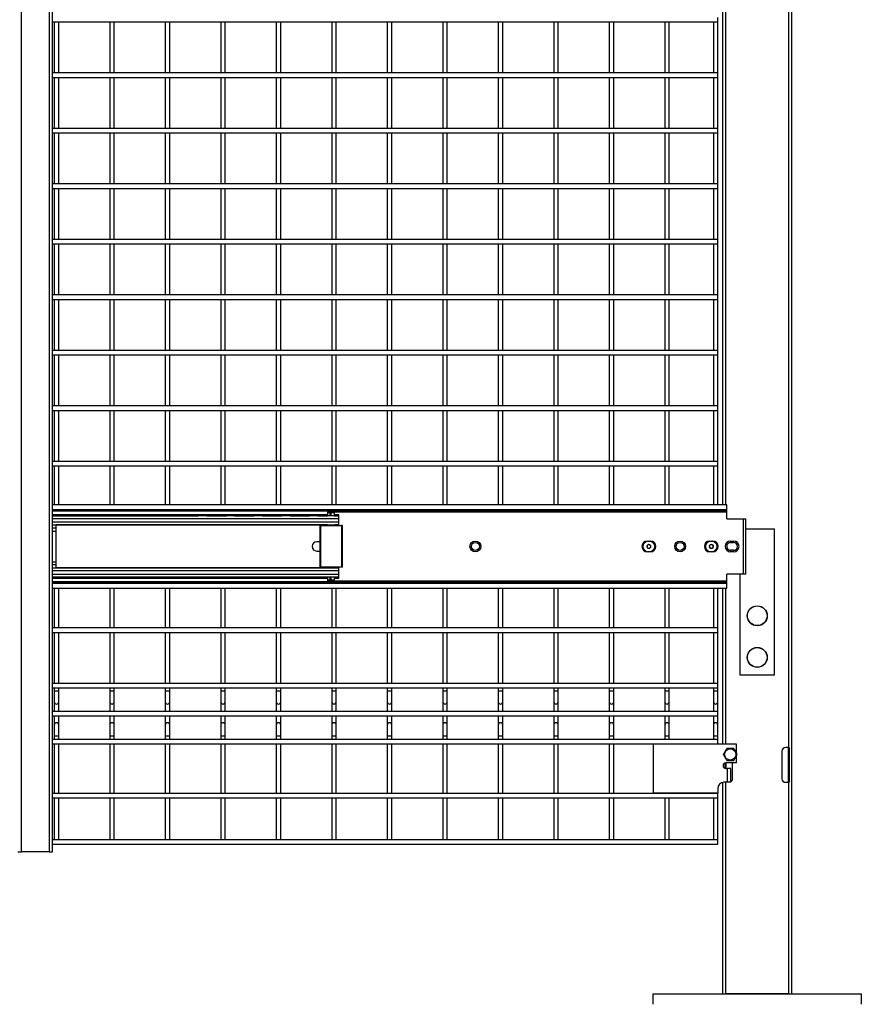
# Model space of a CAD drawing. Header units: inches. Extents: x 0.2 to 10.8, y 0.2 to 8.2.
# Tile 10 of 43: x 4.5 to 5.8, y 2.1 to 3.6. Entities that reach past the tile are written whole.
import ezdxf

# ---------------------------------------------------------------- set-up
doc = ezdxf.new("R2010")
doc.units = ezdxf.units.IN
doc.header["$MEASUREMENT"] = 0

msp = doc.modelspace()

# ---------------------------------------------------------------- linework, layer by layer
for p, q in [((4.52643, 2.31014), (4.52643, 5.06014)), ((4.5681, 5.06014), (4.5681, 2.31014)), ((4.5733, 2.31014), (4.5733, 5.06014)), ((5.68327, 2.09659), (5.68327, 5.06014)), ((5.57911, 3.66473), (5.57911, 2.83112)), ((5.58411, 2.83112), (5.58411, 3.6643)), ((5.67827, 3.6643), (5.67827, 2.46639)), ((4.5733, 3.55604), (5.57202, 3.55604)), ((4.57577, 3.55604), (4.57577, 3.47938)), ((4.58244, 3.47938), (4.58244, 3.55604)), ((4.65911, 3.55604), (4.65911, 3.47938)), ((4.66577, 3.47938), (4.66577, 3.55604)), ((4.74244, 3.55604), (4.74244, 3.47938)), ((4.74911, 3.47938), (4.74911, 3.55604)), ((4.82577, 3.55604), (4.82577, 3.47938)), ((4.83244, 3.47938), (4.83244, 3.55604)), ((4.90911, 3.55604), (4.90911, 3.47938)), ((4.91577, 3.47938), (4.91577, 3.55604)), ((4.99244, 3.55604), (4.99244, 3.47938)), ((4.99911, 3.47938), (4.99911, 3.55604)), ((5.07577, 3.55604), (5.07577, 3.47938)), ((5.08244, 3.47938), (5.08244, 3.55604)), ((5.15911, 3.55604), (5.15911, 3.47938)), ((5.16577, 3.47938), (5.16577, 3.55604)), ((5.24244, 3.55604), (5.24244, 3.47938)), ((5.24911, 3.47938), (5.24911, 3.55604)), ((5.32577, 3.55604), (5.32577, 3.47938)), ((5.33244, 3.47938), (5.33244, 3.55604)), ((5.40911, 3.55604), (5.40911, 3.47938)), ((5.41577, 3.47938), (5.41577, 3.55604)), ((5.49244, 3.55604), (5.49244, 3.47938)), ((5.49911, 3.47938), (5.49911, 3.55604)), ((5.56536, 3.55604), (5.56536, 3.47938)), ((5.57202, 3.55604), (5.57202, 3.56271)), ((5.57202, 3.47938), (5.57202, 3.55604)), ((5.57202, 3.47938), (4.5733, 3.47938)), ((5.57202, 3.47271), (5.57202, 3.47938)), ((4.5733, 3.47271), (5.57202, 3.47271)), ((4.57577, 3.47271), (4.57577, 3.39604)), ((4.58244, 3.39604), (4.58244, 3.47271)), ((4.65911, 3.47271), (4.65911, 3.39604)), ((4.66577, 3.39604), (4.66577, 3.47271)), ((4.74244, 3.47271), (4.74244, 3.39604)), ((4.74911, 3.39604), (4.74911, 3.47271)), ((4.82577, 3.47271), (4.82577, 3.39604)), ((4.83244, 3.39604), (4.83244, 3.47271)), ((4.90911, 3.47271), (4.90911, 3.39604)), ((4.91577, 3.39604), (4.91577, 3.47271)), ((4.99244, 3.47271), (4.99244, 3.39604)), ((4.99911, 3.39604), (4.99911, 3.47271)), ((5.07577, 3.47271), (5.07577, 3.39604)), ((5.08244, 3.39604), (5.08244, 3.47271)), ((5.15911, 3.47271), (5.15911, 3.39604)), ((5.16577, 3.39604), (5.16577, 3.47271)), ((5.24244, 3.47271), (5.24244, 3.39604)), ((5.24911, 3.39604), (5.24911, 3.47271)), ((5.32577, 3.47271), (5.32577, 3.39604)), ((5.33244, 3.39604), (5.33244, 3.47271)), ((5.40911, 3.47271), (5.40911, 3.39604)), ((5.41577, 3.39604), (5.41577, 3.47271)), ((5.49244, 3.47271), (5.49244, 3.39604)), ((5.49911, 3.39604), (5.49911, 3.47271)), ((5.56536, 3.47271), (5.56536, 3.39604)), ((5.57202, 3.39604), (5.57202, 3.47271)), ((5.57202, 3.39604), (4.5733, 3.39604)), ((4.5733, 3.38938), (5.57202, 3.38938)), ((4.57577, 3.38938), (4.57577, 3.31271)), ((4.58244, 3.31271), (4.58244, 3.38938)), ((4.65911, 3.38938), (4.65911, 3.31271)), ((4.66577, 3.31271), (4.66577, 3.38938)), ((4.74244, 3.38938), (4.74244, 3.31271)), ((4.74911, 3.31271), (4.74911, 3.38938)), ((4.82577, 3.38938), (4.82577, 3.31271)), ((4.83244, 3.31271), (4.83244, 3.38938)), ((4.90911, 3.38938), (4.90911, 3.31271)), ((4.91577, 3.31271), (4.91577, 3.38938)), ((4.99244, 3.38938), (4.99244, 3.31271)), ((4.99911, 3.31271), (4.99911, 3.38938)), ((5.07577, 3.38938), (5.07577, 3.31271)), ((5.08244, 3.31271), (5.08244, 3.38938)), ((5.15911, 3.38938), (5.15911, 3.31271)), ((5.16577, 3.31271), (5.16577, 3.38938)), ((5.24244, 3.38938), (5.24244, 3.31271)), ((5.24911, 3.31271), (5.24911, 3.38938)), ((5.32577, 3.38938), (5.32577, 3.31271)), ((5.33244, 3.31271), (5.33244, 3.38938)), ((5.40911, 3.38938), (5.40911, 3.31271)), ((5.41577, 3.31271), (5.41577, 3.38938)), ((5.49244, 3.38938), (5.49244, 3.31271)), ((5.49911, 3.31271), (5.49911, 3.38938)), ((5.56536, 3.38938), (5.56536, 3.31271)), ((5.57202, 3.38938), (5.57202, 3.39604)), ((5.57202, 3.31271), (5.57202, 3.38938)), ((5.57202, 3.31271), (4.5733, 3.31271)), ((5.57202, 3.30604), (5.57202, 3.31271)), ((4.5733, 3.30604), (5.57202, 3.30604)), ((4.57577, 3.30604), (4.57577, 3.22938)), ((4.58244, 3.22938), (4.58244, 3.30604)), ((4.65911, 3.30604), (4.65911, 3.22938)), ((4.66577, 3.22938), (4.66577, 3.30604)), ((4.74244, 3.30604), (4.74244, 3.22938)), ((4.74911, 3.22938), (4.74911, 3.30604)), ((4.82577, 3.30604), (4.82577, 3.22938)), ((4.83244, 3.22938), (4.83244, 3.30604)), ((4.90911, 3.30604), (4.90911, 3.22938)), ((4.91577, 3.22938), (4.91577, 3.30604)), ((4.99244, 3.30604), (4.99244, 3.22938)), ((4.99911, 3.22938), (4.99911, 3.30604)), ((5.07577, 3.30604), (5.07577, 3.22938)), ((5.08244, 3.22938), (5.08244, 3.30604)), ((5.15911, 3.30604), (5.15911, 3.22938)), ((5.16577, 3.22938), (5.16577, 3.30604)), ((5.24244, 3.30604), (5.24244, 3.22938)), ((5.24911, 3.22938), (5.24911, 3.30604)), ((5.32577, 3.30604), (5.32577, 3.22938)), ((5.33244, 3.22938), (5.33244, 3.30604)), ((5.40911, 3.30604), (5.40911, 3.22938)), ((5.41577, 3.22938), (5.41577, 3.30604)), ((5.49244, 3.30604), (5.49244, 3.22938)), ((5.49911, 3.22938), (5.49911, 3.30604)), ((5.56536, 3.30604), (5.56536, 3.22938)), ((5.57202, 3.22938), (5.57202, 3.30604)), ((5.57202, 3.22938), (4.5733, 3.22938)), ((5.57202, 3.22271), (5.57202, 3.22938)), ((4.5733, 3.22271), (5.57202, 3.22271)), ((4.57577, 3.22271), (4.57577, 3.14604)), ((4.58244, 3.14604), (4.58244, 3.22271)), ((4.65911, 3.22271), (4.65911, 3.14604)), ((4.66577, 3.14604), (4.66577, 3.22271)), ((4.74244, 3.22271), (4.74244, 3.14604)), ((4.74911, 3.14604), (4.74911, 3.22271)), ((4.82577, 3.22271), (4.82577, 3.14604)), ((4.83244, 3.14604), (4.83244, 3.22271)), ((4.90911, 3.22271), (4.90911, 3.14604)), ((4.91577, 3.14604), (4.91577, 3.22271)), ((4.99244, 3.22271), (4.99244, 3.14604)), ((4.99911, 3.14604), (4.99911, 3.22271)), ((5.07577, 3.22271), (5.07577, 3.14604)), ((5.08244, 3.14604), (5.08244, 3.22271)), ((5.15911, 3.22271), (5.15911, 3.14604)), ((5.16577, 3.14604), (5.16577, 3.22271)), ((5.24244, 3.22271), (5.24244, 3.14604)), ((5.24911, 3.14604), (5.24911, 3.22271)), ((5.32577, 3.22271), (5.32577, 3.14604)), ((5.33244, 3.14604), (5.33244, 3.22271)), ((5.40911, 3.22271), (5.40911, 3.14604)), ((5.41577, 3.14604), (5.41577, 3.22271)), ((5.49244, 3.22271), (5.49244, 3.14604)), ((5.49911, 3.14604), (5.49911, 3.22271)), ((5.56536, 3.22271), (5.56536, 3.14604)), ((5.57202, 3.14604), (5.57202, 3.22271)), ((5.57202, 3.14604), (4.5733, 3.14604)), ((4.5733, 3.13938), (5.57202, 3.13938)), ((4.57577, 3.13938), (4.57577, 3.06271)), ((4.58244, 3.06271), (4.58244, 3.13938)), ((4.65911, 3.13938), (4.65911, 3.06271)), ((4.66577, 3.06271), (4.66577, 3.13938)), ((4.74244, 3.13938), (4.74244, 3.06271)), ((4.74911, 3.06271), (4.74911, 3.13938)), ((4.82577, 3.13938), (4.82577, 3.06271)), ((4.83244, 3.06271), (4.83244, 3.13938)), ((4.90911, 3.13938), (4.90911, 3.06271)), ((4.91577, 3.06271), (4.91577, 3.13938)), ((4.99244, 3.13938), (4.99244, 3.06271)), ((4.99911, 3.06271), (4.99911, 3.13938)), ((5.07577, 3.13938), (5.07577, 3.06271)), ((5.08244, 3.06271), (5.08244, 3.13938)), ((5.15911, 3.13938), (5.15911, 3.06271)), ((5.16577, 3.06271), (5.16577, 3.13938)), ((5.24244, 3.13938), (5.24244, 3.06271)), ((5.24911, 3.06271), (5.24911, 3.13938)), ((5.32577, 3.13938), (5.32577, 3.06271)), ((5.33244, 3.06271), (5.33244, 3.13938)), ((5.40911, 3.13938), (5.40911, 3.06271)), ((5.41577, 3.06271), (5.41577, 3.13938)), ((5.49244, 3.13938), (5.49244, 3.06271)), ((5.49911, 3.06271), (5.49911, 3.13938)), ((5.56536, 3.13938), (5.56536, 3.06271)), ((5.57202, 3.13938), (5.57202, 3.14604)), ((5.57202, 3.06271), (5.57202, 3.13938)), ((5.57202, 3.06271), (4.5733, 3.06271)), ((5.57202, 3.05604), (5.57202, 3.06271)), ((4.5733, 3.05604), (5.57202, 3.05604)), ((4.57577, 3.05604), (4.57577, 2.97938)), ((4.58244, 2.97938), (4.58244, 3.05604)), ((4.65911, 3.05604), (4.65911, 2.97938)), ((4.66577, 2.97938), (4.66577, 3.05604)), ((4.74244, 3.05604), (4.74244, 2.97938)), ((4.74911, 2.97938), (4.74911, 3.05604)), ((4.82577, 3.05604), (4.82577, 2.97938)), ((4.83244, 2.97938), (4.83244, 3.05604)), ((4.90911, 3.05604), (4.90911, 2.97938)), ((4.91577, 2.97938), (4.91577, 3.05604)), ((4.99244, 3.05604), (4.99244, 2.97938)), ((4.99911, 2.97938), (4.99911, 3.05604)), ((5.07577, 3.05604), (5.07577, 2.97938)), ((5.08244, 2.97938), (5.08244, 3.05604)), ((5.15911, 3.05604), (5.15911, 2.97938)), ((5.16577, 2.97938), (5.16577, 3.05604)), ((5.24244, 3.05604), (5.24244, 2.97938)), ((5.24911, 2.97938), (5.24911, 3.05604)), ((5.32577, 3.05604), (5.32577, 2.97938)), ((5.33244, 2.97938), (5.33244, 3.05604)), ((5.40911, 3.05604), (5.40911, 2.97938)), ((5.41577, 2.97938), (5.41577, 3.05604)), ((5.49244, 3.05604), (5.49244, 2.97938)), ((5.49911, 2.97938), (5.49911, 3.05604)), ((5.56536, 3.05604), (5.56536, 2.97938)), ((5.57202, 2.97938), (5.57202, 3.05604)), ((5.57202, 2.97938), (4.5733, 2.97938)), ((4.5733, 2.97271), (5.57202, 2.97271)), ((4.57577, 2.97271), (4.57577, 2.89604)), ((4.58244, 2.89604), (4.58244, 2.97271)), ((4.65911, 2.97271), (4.65911, 2.89604)), ((4.66577, 2.89604), (4.66577, 2.97271)), ((4.74244, 2.97271), (4.74244, 2.89604)), ((4.74911, 2.89604), (4.74911, 2.97271)), ((4.82577, 2.97271), (4.82577, 2.89604)), ((4.83244, 2.89604), (4.83244, 2.97271)), ((4.90911, 2.97271), (4.90911, 2.89604)), ((4.91577, 2.89604), (4.91577, 2.97271)), ((4.99244, 2.97271), (4.99244, 2.89604)), ((4.99911, 2.89604), (4.99911, 2.97271)), ((5.07577, 2.97271), (5.07577, 2.89604)), ((5.08244, 2.89604), (5.08244, 2.97271)), ((5.15911, 2.97271), (5.15911, 2.89604)), ((5.16577, 2.89604), (5.16577, 2.97271)), ((5.24244, 2.97271), (5.24244, 2.89604)), ((5.24911, 2.89604), (5.24911, 2.97271)), ((5.32577, 2.97271), (5.32577, 2.89604)), ((5.33244, 2.89604), (5.33244, 2.97271)), ((5.40911, 2.97271), (5.40911, 2.89604)), ((5.41577, 2.89604), (5.41577, 2.97271)), ((5.49244, 2.97271), (5.49244, 2.89604)), ((5.49911, 2.89604), (5.49911, 2.97271)), ((5.56536, 2.97271), (5.56536, 2.89604)), ((5.57202, 2.97271), (5.57202, 2.97938)), ((5.57202, 2.89604), (5.57202, 2.97271)), ((5.57202, 2.89604), (4.5733, 2.89604)), ((4.5733, 2.88938), (5.57202, 2.88938)), ((4.57577, 2.88938), (4.57577, 2.83112)), ((4.58244, 2.83112), (4.58244, 2.88938)), ((4.65911, 2.88938), (4.65911, 2.83112)), ((4.66577, 2.83112), (4.66577, 2.88938)), ((4.74244, 2.88938), (4.74244, 2.83112)), ((4.74911, 2.83112), (4.74911, 2.88938)), ((4.82577, 2.88938), (4.82577, 2.83112)), ((4.83244, 2.83112), (4.83244, 2.88938)), ((4.90911, 2.88938), (4.90911, 2.83112)), ((4.91577, 2.83112), (4.91577, 2.88938)), ((4.99244, 2.88938), (4.99244, 2.83112)), ((4.99911, 2.83112), (4.99911, 2.88938)), ((5.07577, 2.88938), (5.07577, 2.83112)), ((5.08244, 2.83112), (5.08244, 2.88938)), ((5.15911, 2.88938), (5.15911, 2.83112)), ((5.16577, 2.83112), (5.16577, 2.88938)), ((5.24244, 2.88938), (5.24244, 2.83112)), ((5.24911, 2.83112), (5.24911, 2.88938)), ((5.32577, 2.88938), (5.32577, 2.83112)), ((5.33244, 2.83112), (5.33244, 2.88938)), ((5.40911, 2.88938), (5.40911, 2.83112)), ((5.41577, 2.83112), (5.41577, 2.88938)), ((5.49244, 2.88938), (5.49244, 2.83112)), ((5.49911, 2.83112), (5.49911, 2.88938)), ((5.56536, 2.88938), (5.56536, 2.83112)), ((5.57202, 2.88938), (5.57202, 2.89604)), ((5.57202, 2.83112), (5.57202, 2.88938)), ((5.58564, 2.83112), (4.5733, 2.83112)), ((4.5733, 2.82408), (5.58564, 2.82408)), ((5.58564, 2.82408), (5.58564, 2.83112)), ((5.58564, 2.82248), (5.58564, 2.82408)), ((4.5733, 2.82248), (5.58564, 2.82248)), ((4.5733, 2.82187), (4.98615, 2.82187)), ((4.5733, 2.81666), (4.98615, 2.81666)), ((4.79155, 2.81599), (4.5733, 2.81599)), ((4.5733, 2.81449), (4.79246, 2.81449)), ((5.00306, 2.81428), (4.5733, 2.81428)), ((4.5733, 2.81062), (5.00306, 2.81062)), ((4.80483, 2.81449), (4.83413, 2.81449)), ((4.83322, 2.81599), (4.80574, 2.81599)), ((4.80601, 2.82187), (4.80576, 2.82249)), ((4.8465, 2.81449), (4.8758, 2.81449)), ((4.87489, 2.81599), (4.84741, 2.81599)), ((4.84768, 2.82187), (4.84743, 2.82249)), ((4.88816, 2.81449), (4.91746, 2.81449)), ((4.91655, 2.81599), (4.88908, 2.81599)), ((4.88935, 2.82187), (4.88909, 2.82249)), ((4.92983, 2.81449), (4.95913, 2.81449)), ((4.95822, 2.81599), (4.93074, 2.81599)), ((4.93101, 2.82187), (4.93076, 2.82249)), ((4.9715, 2.81449), (4.98615, 2.81449)), ((4.98615, 2.81599), (4.97241, 2.81599)), ((4.97268, 2.82187), (4.97243, 2.82249)), ((4.98615, 2.82187), (4.98615, 2.81666)), ((4.98662, 2.81989), (4.98615, 2.81989)), ((4.98975, 2.8188), (4.98615, 2.8188)), ((4.98615, 2.81666), (4.98615, 2.81428)), ((4.98719, 2.82055), (4.99007, 2.82055)), ((4.98975, 2.81428), (4.98975, 2.8188)), ((4.99007, 2.82055), (4.99039, 2.82055)), ((4.99039, 2.81428), (4.99039, 2.82055)), ((4.99039, 2.82055), (4.99136, 2.82055)), ((4.99136, 2.8188), (4.99136, 2.82055)), ((4.99136, 2.82055), (4.99552, 2.82055)), ((4.99656, 2.8188), (4.99136, 2.8188)), ((4.99136, 2.81428), (4.99136, 2.8188)), ((5.58564, 2.81989), (4.99609, 2.81989)), ((4.99656, 2.81428), (4.99656, 2.8188)), ((5.00306, 2.81599), (4.99656, 2.81599)), ((4.99656, 2.81449), (5.00306, 2.81449)), ((5.00306, 2.81449), (5.00306, 2.81599)), ((5.00306, 2.81428), (5.00306, 2.81449)), ((5.00306, 2.81062), (5.00306, 2.81428)), ((5.00306, 2.8047), (5.00306, 2.81062)), ((5.58564, 2.81989), (5.58564, 2.82248)), ((5.58564, 2.81014), (5.58564, 2.81989)), ((5.58564, 2.81014), (5.61038, 2.81014)), ((5.61038, 2.81014), (5.61425, 2.81014)), ((5.61038, 2.7268), (5.61038, 2.81014)), ((5.61425, 2.7268), (5.61425, 2.81014)), ((5.00306, 2.8047), (4.5733, 2.8047)), ((4.5733, 2.80101), (5.00306, 2.80101)), ((4.57853, 2.7958), (4.5733, 2.7958)), ((4.57853, 2.7958), (4.57853, 2.80101)), ((4.98615, 2.80076), (4.57853, 2.80076)), ((4.57853, 2.79162), (4.57853, 2.7958)), ((4.97444, 2.79972), (4.97444, 2.73722)), ((4.97586, 2.79972), (4.97444, 2.79972)), ((4.97586, 2.79972), (5.00686, 2.79972)), ((4.97586, 2.73722), (4.97586, 2.79972)), ((4.98615, 2.80101), (4.98615, 2.79972)), ((4.98975, 2.79972), (4.98975, 2.80101)), ((4.99039, 2.79972), (4.99039, 2.80101)), ((4.99136, 2.79972), (4.99136, 2.80101)), ((4.99656, 2.79972), (4.99656, 2.80101)), ((5.00306, 2.80076), (4.99656, 2.80076)), ((5.00306, 2.80101), (5.00306, 2.8047)), ((5.00306, 2.80076), (5.00306, 2.80101)), ((5.00306, 2.79972), (5.00306, 2.80073)), ((5.00686, 2.79972), (5.00686, 2.73722)), ((5.00827, 2.79972), (5.00686, 2.79972)), ((5.00827, 2.73722), (5.00827, 2.79972)), ((5.65723, 2.79451), (5.61425, 2.79451)), ((5.65723, 2.57576), (5.65723, 2.79451)), ((4.5733, 2.79162), (4.57853, 2.79162)), ((4.57853, 2.74531), (4.57853, 2.79162)), ((4.9739, 2.77534), (4.96973, 2.77534)), ((4.97444, 2.77532), (4.9739, 2.77534)), ((5.46618, 2.77659), (5.47076, 2.77659)), ((5.55989, 2.77659), (5.56447, 2.77659)), ((5.59114, 2.77659), (5.59572, 2.77659)), ((5.59114, 2.77659), (5.59114, 2.7743)), ((5.59114, 2.7743), (5.59572, 2.7743)), ((5.59572, 2.7743), (5.59572, 2.77659)), ((4.96973, 2.76159), (4.9739, 2.76159)), ((4.9739, 2.76159), (4.97444, 2.76162)), ((5.47076, 2.76034), (5.46618, 2.76034)), ((5.56447, 2.76034), (5.55989, 2.76034)), ((5.59114, 2.76264), (5.59114, 2.76034)), ((5.59572, 2.76264), (5.59114, 2.76264)), ((5.59572, 2.76034), (5.59114, 2.76034)), ((5.59572, 2.76034), (5.59572, 2.76264)), ((4.5733, 2.74531), (4.57853, 2.74531)), ((4.5733, 2.74114), (4.57853, 2.74114)), ((5.00306, 2.73593), (4.5733, 2.73593)), ((4.57853, 2.74114), (4.57853, 2.74531)), ((4.57853, 2.73593), (4.57853, 2.74114)), ((4.98615, 2.73618), (4.57853, 2.73618)), ((4.97444, 2.73722), (4.97586, 2.73722)), ((5.00686, 2.73722), (4.97586, 2.73722)), ((4.98615, 2.73722), (4.98615, 2.73593)), ((4.98975, 2.73593), (4.98975, 2.73722)), ((4.99039, 2.73593), (4.99039, 2.73722)), ((4.99136, 2.73593), (4.99136, 2.73722)), ((4.99656, 2.73593), (4.99656, 2.73722)), ((5.00306, 2.73618), (4.99656, 2.73618)), ((5.00306, 2.73619), (5.00306, 2.73722)), ((5.00306, 2.73593), (5.00306, 2.73618)), ((5.00306, 2.73224), (5.00306, 2.73593)), ((5.00827, 2.73722), (5.00686, 2.73722)), ((4.5733, 2.73224), (5.00306, 2.73224)), ((5.00306, 2.72632), (4.5733, 2.72632)), ((4.5733, 2.72265), (5.00306, 2.72265)), ((4.79246, 2.72245), (4.5733, 2.72245)), ((4.5733, 2.72095), (4.79155, 2.72095)), ((4.98615, 2.72028), (4.5733, 2.72028)), ((4.83413, 2.72245), (4.80483, 2.72245)), ((4.80574, 2.72095), (4.83322, 2.72095)), ((4.8758, 2.72245), (4.8465, 2.72245)), ((4.84741, 2.72095), (4.87489, 2.72095)), ((4.91746, 2.72245), (4.88816, 2.72245)), ((4.88908, 2.72095), (4.91655, 2.72095)), ((4.95913, 2.72245), (4.92983, 2.72245)), ((4.93074, 2.72095), (4.95822, 2.72095)), ((4.98615, 2.72245), (4.9715, 2.72245)), ((4.97241, 2.72095), (4.98615, 2.72095)), ((4.98615, 2.72265), (4.98615, 2.72028)), ((4.98615, 2.72028), (4.98615, 2.71507)), ((4.98975, 2.71814), (4.98975, 2.72265)), ((4.99039, 2.71639), (4.99039, 2.72265)), ((4.99136, 2.71814), (4.99136, 2.72265)), ((4.99656, 2.71814), (4.99656, 2.72265)), ((5.00306, 2.72245), (4.99656, 2.72245)), ((4.99656, 2.72095), (5.00306, 2.72095)), ((5.00306, 2.72632), (5.00306, 2.73224)), ((5.00306, 2.72265), (5.00306, 2.72632)), ((5.00306, 2.72245), (5.00306, 2.72265)), ((5.00306, 2.72095), (5.00306, 2.72245)), ((5.61038, 2.7268), (5.58564, 2.7268)), ((5.58564, 2.71705), (5.58564, 2.7268)), ((5.60515, 2.7268), (5.60515, 2.57576)), ((5.61425, 2.7268), (5.61038, 2.7268)), ((4.98615, 2.71507), (4.5733, 2.71507)), ((5.58564, 2.71445), (4.5733, 2.71445)), ((5.58564, 2.71285), (4.5733, 2.71285)), ((4.5733, 2.70582), (5.58564, 2.70582)), ((4.57577, 2.70582), (4.57577, 2.64604)), ((4.58244, 2.64604), (4.58244, 2.70582)), ((4.65911, 2.70582), (4.65911, 2.64604)), ((4.66577, 2.64604), (4.66577, 2.70582)), ((4.74244, 2.70582), (4.74244, 2.64604)), ((4.74911, 2.64604), (4.74911, 2.70582)), ((4.80576, 2.71445), (4.80601, 2.71507)), ((4.82577, 2.70582), (4.82577, 2.64604)), ((4.83244, 2.64604), (4.83244, 2.70582)), ((4.84743, 2.71445), (4.84768, 2.71507)), ((4.88909, 2.71445), (4.88935, 2.71507)), ((4.90911, 2.70582), (4.90911, 2.64604)), ((4.91577, 2.64604), (4.91577, 2.70582)), ((4.93076, 2.71445), (4.93101, 2.71507)), ((4.97243, 2.71445), (4.97268, 2.71507)), ((4.98615, 2.71814), (4.98975, 2.71814)), ((4.98615, 2.71705), (4.98652, 2.71705)), ((4.98719, 2.71639), (4.99007, 2.71639)), ((4.99007, 2.71639), (4.99039, 2.71639)), ((4.99136, 2.71639), (4.99039, 2.71639)), ((4.99136, 2.71814), (4.99656, 2.71814)), ((4.99136, 2.71639), (4.99136, 2.71814)), ((4.99136, 2.71639), (4.99552, 2.71639)), ((4.99244, 2.70582), (4.99244, 2.64604)), ((4.99619, 2.71705), (5.58564, 2.71705)), ((4.99911, 2.64604), (4.99911, 2.70582)), ((5.07577, 2.70582), (5.07577, 2.64604)), ((5.08244, 2.64604), (5.08244, 2.70582)), ((5.15911, 2.70582), (5.15911, 2.64604)), ((5.16577, 2.64604), (5.16577, 2.70582)), ((5.24244, 2.70582), (5.24244, 2.64604)), ((5.24911, 2.64604), (5.24911, 2.70582)), ((5.32577, 2.70582), (5.32577, 2.64604)), ((5.33244, 2.64604), (5.33244, 2.70582)), ((5.40911, 2.70582), (5.40911, 2.64604)), ((5.41577, 2.64604), (5.41577, 2.70582)), ((5.49244, 2.70582), (5.49244, 2.64604)), ((5.49911, 2.64604), (5.49911, 2.70582)), ((5.56536, 2.70582), (5.56536, 2.64604)), ((5.57202, 2.64604), (5.57202, 2.70582)), ((5.57911, 2.70582), (5.57911, 2.47159)), ((5.58411, 2.47159), (5.58411, 2.70582)), ((5.58564, 2.71445), (5.58564, 2.71705)), ((5.58564, 2.71285), (5.58564, 2.71445)), ((5.58564, 2.70582), (5.58564, 2.71285)), ((5.57202, 2.64604), (4.5733, 2.64604)), ((4.5733, 2.63938), (5.57202, 2.63938)), ((4.57577, 2.63938), (4.57577, 2.56271)), ((4.58244, 2.56271), (4.58244, 2.63938)), ((4.65911, 2.63938), (4.65911, 2.56271)), ((4.66577, 2.56271), (4.66577, 2.63938)), ((4.74244, 2.63938), (4.74244, 2.56271)), ((4.74911, 2.56271), (4.74911, 2.63938)), ((4.82577, 2.63938), (4.82577, 2.56271)), ((4.83244, 2.56271), (4.83244, 2.63938)), ((4.90911, 2.63938), (4.90911, 2.56271)), ((4.91577, 2.56271), (4.91577, 2.63938)), ((4.99244, 2.63938), (4.99244, 2.56271)), ((4.99911, 2.56271), (4.99911, 2.63938)), ((5.07577, 2.63938), (5.07577, 2.56271)), ((5.08244, 2.56271), (5.08244, 2.63938)), ((5.15911, 2.63938), (5.15911, 2.56271)), ((5.16577, 2.56271), (5.16577, 2.63938)), ((5.24244, 2.63938), (5.24244, 2.56271)), ((5.24911, 2.56271), (5.24911, 2.63938)), ((5.32577, 2.63938), (5.32577, 2.56271)), ((5.33244, 2.56271), (5.33244, 2.63938)), ((5.40911, 2.63938), (5.40911, 2.56271)), ((5.41577, 2.56271), (5.41577, 2.63938)), ((5.49244, 2.63938), (5.49244, 2.56271)), ((5.49911, 2.56271), (5.49911, 2.63938)), ((5.56536, 2.63938), (5.56536, 2.56271)), ((5.57202, 2.63938), (5.57202, 2.64604)), ((5.57202, 2.56271), (5.57202, 2.63938)), ((5.60515, 2.57576), (5.65723, 2.57576)), ((5.57202, 2.56271), (4.5733, 2.56271)), ((5.57202, 2.55604), (5.57202, 2.56271)), ((4.5733, 2.55604), (5.57202, 2.55604)), ((4.57577, 2.55604), (4.57577, 2.55166)), ((4.57577, 2.55166), (4.57577, 2.5352)), ((4.57577, 2.55166), (4.58244, 2.55166)), ((4.58244, 2.55166), (4.58244, 2.55604)), ((4.58244, 2.5352), (4.58244, 2.55166)), ((4.65911, 2.55604), (4.65911, 2.55166)), ((4.65911, 2.55166), (4.65911, 2.5352)), ((4.65911, 2.55166), (4.66577, 2.55166)), ((4.66577, 2.55166), (4.66577, 2.55604)), ((4.66577, 2.5352), (4.66577, 2.55166)), ((4.74244, 2.55604), (4.74244, 2.55166)), ((4.74244, 2.55166), (4.74244, 2.5352)), ((4.74244, 2.55166), (4.74911, 2.55166)), ((4.74911, 2.55166), (4.74911, 2.55604)), ((4.74911, 2.5352), (4.74911, 2.55166)), ((4.82577, 2.55604), (4.82577, 2.55166)), ((4.82577, 2.55166), (4.82577, 2.5352)), ((4.82577, 2.55166), (4.83244, 2.55166)), ((4.83244, 2.55166), (4.83244, 2.55604)), ((4.83244, 2.5352), (4.83244, 2.55166)), ((4.90911, 2.55604), (4.90911, 2.55166)), ((4.90911, 2.55166), (4.90911, 2.5352)), ((4.90911, 2.55166), (4.91577, 2.55166)), ((4.91577, 2.55166), (4.91577, 2.55604)), ((4.91577, 2.5352), (4.91577, 2.55166)), ((4.99244, 2.55604), (4.99244, 2.55166)), ((4.99244, 2.55166), (4.99244, 2.5352)), ((4.99244, 2.55166), (4.99911, 2.55166)), ((4.99911, 2.55166), (4.99911, 2.55604)), ((4.99911, 2.5352), (4.99911, 2.55166)), ((5.07577, 2.55604), (5.07577, 2.55166)), ((5.07577, 2.55166), (5.07577, 2.5352)), ((5.07577, 2.55166), (5.08244, 2.55166)), ((5.08244, 2.55166), (5.08244, 2.55604)), ((5.08244, 2.5352), (5.08244, 2.55166)), ((5.15911, 2.55604), (5.15911, 2.55166)), ((5.15911, 2.55166), (5.15911, 2.5352)), ((5.15911, 2.55166), (5.16577, 2.55166)), ((5.16577, 2.55166), (5.16577, 2.55604)), ((5.16577, 2.5352), (5.16577, 2.55166)), ((5.24244, 2.55604), (5.24244, 2.55166)), ((5.24244, 2.55166), (5.24244, 2.5352)), ((5.24244, 2.55166), (5.24911, 2.55166)), ((5.24911, 2.55166), (5.24911, 2.55604)), ((5.24911, 2.5352), (5.24911, 2.55166)), ((5.32577, 2.55604), (5.32577, 2.55166)), ((5.32577, 2.55166), (5.32577, 2.5352)), ((5.32577, 2.55166), (5.33244, 2.55166)), ((5.33244, 2.55166), (5.33244, 2.55604)), ((5.33244, 2.5352), (5.33244, 2.55166)), ((5.40911, 2.55604), (5.40911, 2.55166)), ((5.40911, 2.55166), (5.40911, 2.5352)), ((5.40911, 2.55166), (5.41577, 2.55166)), ((5.41577, 2.55166), (5.41577, 2.55604)), ((5.41577, 2.5352), (5.41577, 2.55166)), ((5.49244, 2.55604), (5.49244, 2.55166)), ((5.49244, 2.55166), (5.49244, 2.5352)), ((5.49244, 2.55166), (5.49911, 2.55166)), ((5.49911, 2.55166), (5.49911, 2.55604)), ((5.49911, 2.5352), (5.49911, 2.55166)), ((5.56536, 2.55604), (5.56536, 2.55166)), ((5.56536, 2.55166), (5.56536, 2.5352)), ((5.56536, 2.55166), (5.57202, 2.55166)), ((5.57202, 2.55166), (5.57202, 2.55604)), ((5.57202, 2.5352), (5.57202, 2.55166)), ((4.57577, 2.5352), (4.57577, 2.52074)), ((4.58244, 2.52074), (4.58244, 2.5352)), ((4.65911, 2.5352), (4.65911, 2.52074)), ((4.66577, 2.52074), (4.66577, 2.5352)), ((4.74244, 2.5352), (4.74244, 2.52074)), ((4.74911, 2.52074), (4.74911, 2.5352)), ((4.82577, 2.5352), (4.82577, 2.52074)), ((4.83244, 2.52074), (4.83244, 2.5352)), ((4.90911, 2.5352), (4.90911, 2.52074)), ((4.91577, 2.52074), (4.91577, 2.5352)), ((4.99244, 2.5352), (4.99244, 2.52074)), ((4.99911, 2.52074), (4.99911, 2.5352)), ((5.07577, 2.5352), (5.07577, 2.52074)), ((5.08244, 2.52074), (5.08244, 2.5352)), ((5.15911, 2.5352), (5.15911, 2.52074)), ((5.16577, 2.52074), (5.16577, 2.5352)), ((5.24244, 2.5352), (5.24244, 2.52074)), ((5.24911, 2.52074), (5.24911, 2.5352)), ((5.32577, 2.5352), (5.32577, 2.52074)), ((5.33244, 2.52074), (5.33244, 2.5352)), ((5.40911, 2.5352), (5.40911, 2.52074)), ((5.41577, 2.52074), (5.41577, 2.5352)), ((5.49244, 2.5352), (5.49244, 2.52074)), ((5.49911, 2.52074), (5.49911, 2.5352)), ((5.56536, 2.5352), (5.56536, 2.52074)), ((5.57202, 2.52074), (5.57202, 2.5352)), ((5.57202, 2.52074), (4.5733, 2.52074)), ((4.5733, 2.51408), (5.57202, 2.51408)), ((4.57577, 2.51408), (4.57577, 2.50033)), ((4.58244, 2.50033), (4.58244, 2.51408)), ((4.65911, 2.51408), (4.65911, 2.50033)), ((4.66577, 2.50033), (4.66577, 2.51408)), ((4.74244, 2.51408), (4.74244, 2.50033)), ((4.74911, 2.50033), (4.74911, 2.51408)), ((4.82577, 2.51408), (4.82577, 2.50033)), ((4.83244, 2.50033), (4.83244, 2.51408)), ((4.90911, 2.51408), (4.90911, 2.50033)), ((4.91577, 2.50033), (4.91577, 2.51408)), ((4.99244, 2.51408), (4.99244, 2.50033)), ((4.99911, 2.50033), (4.99911, 2.51408)), ((5.07577, 2.51408), (5.07577, 2.50033)), ((5.08244, 2.50033), (5.08244, 2.51408)), ((5.15911, 2.51408), (5.15911, 2.50033)), ((5.16577, 2.50033), (5.16577, 2.51408)), ((5.24244, 2.51408), (5.24244, 2.50033)), ((5.24911, 2.50033), (5.24911, 2.51408)), ((5.32577, 2.51408), (5.32577, 2.50033)), ((5.33244, 2.50033), (5.33244, 2.51408)), ((5.40911, 2.51408), (5.40911, 2.50033)), ((5.41577, 2.50033), (5.41577, 2.51408)), ((5.49244, 2.51408), (5.49244, 2.50033)), ((5.49911, 2.50033), (5.49911, 2.51408)), ((5.56536, 2.51408), (5.56536, 2.50033)), ((5.57202, 2.51408), (5.57202, 2.52074)), ((5.57202, 2.50033), (5.57202, 2.51408)), ((4.57577, 2.50033), (4.57577, 2.48387)), ((4.58244, 2.48387), (4.58244, 2.50033)), ((4.65911, 2.50033), (4.65911, 2.48387)), ((4.66577, 2.48387), (4.66577, 2.50033)), ((4.74244, 2.50033), (4.74244, 2.48387)), ((4.74911, 2.48387), (4.74911, 2.50033)), ((4.82577, 2.50033), (4.82577, 2.48387)), ((4.83244, 2.48387), (4.83244, 2.50033)), ((4.90911, 2.50033), (4.90911, 2.48387)), ((4.91577, 2.48387), (4.91577, 2.50033)), ((4.99244, 2.50033), (4.99244, 2.48387)), ((4.99911, 2.48387), (4.99911, 2.50033)), ((5.07577, 2.50033), (5.07577, 2.48387)), ((5.08244, 2.48387), (5.08244, 2.50033)), ((5.15911, 2.50033), (5.15911, 2.48387)), ((5.16577, 2.48387), (5.16577, 2.50033)), ((5.24244, 2.50033), (5.24244, 2.48387)), ((5.24911, 2.48387), (5.24911, 2.50033)), ((5.32577, 2.50033), (5.32577, 2.48387)), ((5.33244, 2.48387), (5.33244, 2.50033)), ((5.40911, 2.50033), (5.40911, 2.48387)), ((5.41577, 2.48387), (5.41577, 2.50033)), ((5.49244, 2.50033), (5.49244, 2.48387)), ((5.49911, 2.48387), (5.49911, 2.50033)), ((5.56536, 2.50033), (5.56536, 2.48387)), ((5.57202, 2.48387), (5.57202, 2.50033)), ((4.57577, 2.48387), (4.57577, 2.47878)), ((4.57577, 2.48387), (4.57911, 2.48387)), ((4.57911, 2.48387), (4.58244, 2.48387)), ((4.58244, 2.47878), (4.58244, 2.48387)), ((4.65911, 2.48387), (4.65911, 2.47878)), ((4.65911, 2.48387), (4.66244, 2.48387)), ((4.66244, 2.48387), (4.66577, 2.48387)), ((4.66577, 2.47878), (4.66577, 2.48387)), ((4.74244, 2.48387), (4.74244, 2.47878)), ((4.74244, 2.48387), (4.74577, 2.48387)), ((4.74577, 2.48387), (4.74911, 2.48387)), ((4.74911, 2.47878), (4.74911, 2.48387)), ((4.82577, 2.48387), (4.82577, 2.47878)), ((4.82577, 2.48387), (4.82911, 2.48387)), ((4.82911, 2.48387), (4.83244, 2.48387)), ((4.83244, 2.47878), (4.83244, 2.48387)), ((4.90911, 2.48387), (4.90911, 2.47878)), ((4.90911, 2.48387), (4.91244, 2.48387)), ((4.91244, 2.48387), (4.91577, 2.48387)), ((4.91577, 2.47878), (4.91577, 2.48387)), ((4.99244, 2.48387), (4.99244, 2.47878)), ((4.99244, 2.48387), (4.99577, 2.48387)), ((4.99577, 2.48387), (4.99911, 2.48387)), ((4.99911, 2.47878), (4.99911, 2.48387)), ((5.07577, 2.48387), (5.07577, 2.47878)), ((5.07577, 2.48387), (5.07911, 2.48387)), ((5.07911, 2.48387), (5.08244, 2.48387)), ((5.08244, 2.47878), (5.08244, 2.48387)), ((5.15911, 2.48387), (5.15911, 2.47878)), ((5.15911, 2.48387), (5.16244, 2.48387)), ((5.16244, 2.48387), (5.16577, 2.48387)), ((5.16577, 2.47878), (5.16577, 2.48387)), ((5.24244, 2.48387), (5.24244, 2.47878)), ((5.24244, 2.48387), (5.24577, 2.48387)), ((5.24577, 2.48387), (5.24911, 2.48387)), ((5.24911, 2.47878), (5.24911, 2.48387)), ((5.32577, 2.48387), (5.32577, 2.47878)), ((5.32577, 2.48387), (5.32911, 2.48387)), ((5.32911, 2.48387), (5.33244, 2.48387)), ((5.33244, 2.47878), (5.33244, 2.48387)), ((5.40911, 2.48387), (5.40911, 2.47878)), ((5.40911, 2.48387), (5.41244, 2.48387)), ((5.41244, 2.48387), (5.41577, 2.48387)), ((5.41577, 2.47878), (5.41577, 2.48387)), ((5.49244, 2.48387), (5.49244, 2.47878)), ((5.49244, 2.48387), (5.49577, 2.48387)), ((5.49577, 2.48387), (5.49911, 2.48387)), ((5.49911, 2.47878), (5.49911, 2.48387)), ((5.56536, 2.48387), (5.56536, 2.47878)), ((5.56536, 2.48387), (5.56869, 2.48387)), ((5.56869, 2.48387), (5.57202, 2.48387)), ((5.57202, 2.47878), (5.57202, 2.48387)), ((5.57202, 2.47878), (4.5733, 2.47878)), ((4.5733, 2.47211), (5.57202, 2.47211)), ((4.57577, 2.47211), (4.57577, 2.39753)), ((4.58244, 2.39753), (4.58244, 2.47211)), ((4.65911, 2.47211), (4.65911, 2.39753)), ((4.66577, 2.39753), (4.66577, 2.47211)), ((4.74244, 2.47211), (4.74244, 2.39753)), ((4.74911, 2.39753), (4.74911, 2.47211)), ((4.82577, 2.47211), (4.82577, 2.39753)), ((4.83244, 2.39753), (4.83244, 2.47211)), ((4.90911, 2.47211), (4.90911, 2.39753)), ((4.91577, 2.39753), (4.91577, 2.47211)), ((4.99244, 2.47211), (4.99244, 2.39753)), ((4.99911, 2.39753), (4.99911, 2.47211)), ((5.07577, 2.47211), (5.07577, 2.39753)), ((5.08244, 2.39753), (5.08244, 2.47211)), ((5.15911, 2.47211), (5.15911, 2.39753)), ((5.16577, 2.39753), (5.16577, 2.47211)), ((5.24244, 2.47211), (5.24244, 2.39753)), ((5.24911, 2.39753), (5.24911, 2.47211)), ((5.32577, 2.47211), (5.32577, 2.39753)), ((5.33244, 2.39753), (5.33244, 2.47211)), ((5.40911, 2.47211), (5.40911, 2.39753)), ((5.41577, 2.39753), (5.41577, 2.47211)), ((5.5999, 2.47159), (5.4749, 2.47159)), ((5.4749, 2.47159), (5.4749, 2.39805)), ((5.49244, 2.47211), (5.49244, 2.47159)), ((5.49911, 2.47159), (5.49911, 2.47211)), ((5.56536, 2.47211), (5.56536, 2.47159)), ((5.57202, 2.47211), (5.57202, 2.47878)), ((5.57202, 2.47159), (5.57202, 2.47211)), ((5.5999, 2.45853), (5.5999, 2.47159)), ((5.66827, 2.46097), (5.66827, 2.41972)), ((5.67827, 2.46639), (5.67369, 2.46639)), ((5.67827, 2.46639), (5.67911, 2.46639)), ((5.67827, 2.4143), (5.67827, 2.46639)), ((5.67911, 2.46639), (5.67911, 2.4143)), ((5.58327, 2.43521), (5.58327, 2.44339)), ((5.5999, 2.44347), (5.58406, 2.44347)), ((5.58411, 2.44347), (5.58411, 2.43514)), ((5.59411, 2.41972), (5.59411, 2.44347)), ((5.5999, 2.44347), (5.5999, 2.45383)), ((5.58406, 2.43514), (5.5859, 2.43514)), ((5.5859, 2.43514), (5.5859, 2.4143)), ((5.59148, 2.43514), (5.5859, 2.43514)), ((5.59148, 2.41508), (5.59148, 2.43514)), ((5.57911, 2.41408), (5.57911, 2.09659)), ((5.5859, 2.4143), (5.58111, 2.4143)), ((5.58411, 2.09659), (5.58411, 2.4143)), ((5.59147, 2.4143), (5.5859, 2.4143)), ((5.67369, 2.4143), (5.67827, 2.4143)), ((5.67827, 2.4143), (5.67827, 2.09659)), ((5.67911, 2.4143), (5.67827, 2.4143)), ((5.57202, 2.39753), (4.5733, 2.39753)), ((5.57202, 2.39805), (5.4749, 2.39805)), ((5.49244, 2.39805), (5.49244, 2.39753)), ((5.49911, 2.39753), (5.49911, 2.39805)), ((5.56536, 2.39805), (5.56536, 2.39753)), ((5.57202, 2.40522), (5.57202, 2.39805)), ((5.57202, 2.39753), (5.57202, 2.39805)), ((5.57202, 2.39086), (5.57202, 2.39753)), ((4.5733, 2.39086), (5.57202, 2.39086)), ((4.57577, 2.39086), (4.57577, 2.32787)), ((4.58244, 2.32787), (4.58244, 2.39086)), ((4.65911, 2.39086), (4.65911, 2.32787)), ((4.66577, 2.32787), (4.66577, 2.39086)), ((4.74244, 2.39086), (4.74244, 2.32787)), ((4.74911, 2.32787), (4.74911, 2.39086)), ((4.82577, 2.39086), (4.82577, 2.32787)), ((4.83244, 2.32787), (4.83244, 2.39086)), ((4.90911, 2.39086), (4.90911, 2.32787)), ((4.91577, 2.32787), (4.91577, 2.39086)), ((4.99244, 2.39086), (4.99244, 2.32787)), ((4.99911, 2.32787), (4.99911, 2.39086)), ((5.07577, 2.39086), (5.07577, 2.32787)), ((5.08244, 2.32787), (5.08244, 2.39086)), ((5.15911, 2.39086), (5.15911, 2.32787)), ((5.16577, 2.32787), (5.16577, 2.39086)), ((5.24244, 2.39086), (5.24244, 2.32787)), ((5.24911, 2.32787), (5.24911, 2.39086)), ((5.32577, 2.39086), (5.32577, 2.32787)), ((5.33244, 2.32787), (5.33244, 2.39086)), ((5.40911, 2.39086), (5.40911, 2.32787)), ((5.41577, 2.32787), (5.41577, 2.39086)), ((5.49244, 2.39086), (5.49244, 2.32787)), ((5.49911, 2.32787), (5.49911, 2.39086)), ((5.56536, 2.39086), (5.56536, 2.32787)), ((5.57202, 2.32787), (5.57202, 2.39086)), ((5.57202, 2.32787), (4.5733, 2.32787)), ((4.5733, 2.3212), (5.57202, 2.3212)), ((5.57202, 2.3212), (5.57202, 2.32787)), ((4.52122, 2.31014), (4.52643, 2.31014)), ((4.5681, 2.31014), (4.52643, 2.31014)), ((4.5681, 2.31014), (4.5733, 2.31014)), ((5.47494, 2.08097), (5.47494, 2.09659)), ((5.47494, 2.09659), (5.78744, 2.09659)), ((5.67827, 2.09659), (5.58411, 2.09659)), ((5.78744, 2.09659), (5.78744, 2.08097))]:
    msp.add_line(p, q)
at = {"flags": 128}
for points in [[(4.79153, 2.82249), (4.79148, 2.82237), (4.79128, 2.82187)], [(4.80467, 2.81428), (4.80532, 2.8152), (4.80601, 2.81666)], [(4.8332, 2.82249), (4.83315, 2.82237), (4.83295, 2.82187)], [(4.84634, 2.81428), (4.84699, 2.8152), (4.84768, 2.81666)], [(4.87487, 2.82249), (4.87481, 2.82237), (4.87461, 2.82187)], [(4.888, 2.81428), (4.88866, 2.8152), (4.88935, 2.81666)], [(4.91653, 2.82249), (4.91648, 2.82237), (4.91628, 2.82187)], [(4.92967, 2.81428), (4.93032, 2.8152), (4.93101, 2.81666)], [(4.9582, 2.82249), (4.95815, 2.82237), (4.95795, 2.82187)], [(4.97134, 2.81428), (4.97199, 2.8152), (4.97268, 2.81666)], [(4.80601, 2.72028), (4.80532, 2.72174), (4.80467, 2.72265)], [(4.84768, 2.72028), (4.84699, 2.72174), (4.84634, 2.72265)], [(4.88935, 2.72028), (4.88866, 2.72174), (4.888, 2.72265)], [(4.93101, 2.72028), (4.93032, 2.72174), (4.92967, 2.72265)], [(4.97268, 2.72028), (4.97199, 2.72174), (4.97134, 2.72265)], [(4.79128, 2.71507), (4.79148, 2.71457), (4.79153, 2.71445)], [(4.83295, 2.71507), (4.83315, 2.71457), (4.8332, 2.71445)], [(4.87461, 2.71507), (4.87481, 2.71457), (4.87487, 2.71445)], [(4.91628, 2.71507), (4.91648, 2.71457), (4.91653, 2.71445)], [(4.95795, 2.71507), (4.95815, 2.71457), (4.9582, 2.71445)]]:
    msp.add_lwpolyline(points, dxfattribs=at)
for centre, radius in [((5.20801, 2.76847), 0.00813), ((5.20801, 2.76847), 0.00604), ((5.46843, 2.76847), 0.00856), ((5.51535, 2.76847), 0.00813), ((5.51535, 2.76847), 0.00604), ((5.56218, 2.76847), 0.00856), ((5.63119, 2.6643), 0.01498), ((5.63119, 2.6643), 0.01476), ((5.63119, 2.6018), 0.01498), ((5.63119, 2.6018), 0.01476), ((5.59073, 2.45618), 0.00846)]:
    msp.add_circle(centre, radius)
for centre, radius, start, end in [((4.79865, 2.81926), 0.00781, 199.47122, 219.56799), ((4.84031, 2.81926), 0.00781, 199.47122, 219.56799), ((4.88198, 2.81926), 0.00781, 199.47122, 219.56799), ((4.92365, 2.81926), 0.00781, 199.47122, 219.56799), ((4.96531, 2.81926), 0.00781, 199.47122, 219.56799), ((4.98956, 2.81796), 0.00352, 132.41203, 166.06253), ((4.99715, 2.81835), 0.00741, 162.70457, 176.49249), ((4.99315, 2.81796), 0.00352, 13.93747, 47.58797), ((4.96973, 2.76847), 0.00687, 90, 180), ((4.96973, 2.76847), 0.00687, 180, 270), ((5.46618, 2.76847), 0.00813, 90, 270), ((5.46843, 2.76847), 0.00301, 150, 210), ((5.46843, 2.76847), 0.00301, 90, 150), ((5.46843, 2.76847), 0.00301, 210, 270), ((5.46843, 2.76847), 0.00301, 30, 90), ((5.46843, 2.76847), 0.00301, 270, 330), ((5.47076, 2.76847), 0.00813, 270, 90), ((5.46843, 2.76847), 0.00301, 330, 30), ((5.55989, 2.76847), 0.00812, 90, 270), ((5.56218, 2.76847), 0.00301, 150, 210), ((5.56218, 2.76847), 0.00301, 90, 150), ((5.56218, 2.76847), 0.00301, 210, 270), ((5.56218, 2.76847), 0.00301, 30, 90), ((5.56218, 2.76847), 0.00301, 270, 330), ((5.56447, 2.76847), 0.00813, 270, 90), ((5.56218, 2.76847), 0.00301, 330, 30), ((5.59114, 2.76847), 0.00813, 90, 270), ((5.59114, 2.76847), 0.00583, 90, 270), ((5.59572, 2.76847), 0.00813, 270, 90), ((5.59572, 2.76847), 0.00583, 270, 90), ((4.79865, 2.71768), 0.00781, 140.43201, 160.52878), ((4.84031, 2.71768), 0.00781, 140.43201, 160.52878), ((4.88198, 2.71768), 0.00781, 140.43201, 160.52878), ((4.92365, 2.71768), 0.00781, 140.43201, 160.52878), ((4.96531, 2.71768), 0.00781, 140.43201, 160.52878), ((4.98848, 2.71834), 0.00234, 184.93813, 236.58731), ((4.9945, 2.7181), 0.00475, 179.61235, 201.19059), ((4.99423, 2.71834), 0.00234, 303.41269, 355.06187), ((4.57911, 2.5352), 0.00333, 180, 270), ((4.57911, 2.5352), 0.00333, 270, 0), ((4.66244, 2.5352), 0.00333, 180, 270), ((4.66244, 2.5352), 0.00333, 270, 0), ((4.74577, 2.5352), 0.00333, 180, 270), ((4.74577, 2.5352), 0.00333, 270, 0), ((4.82911, 2.5352), 0.00333, 180, 270), ((4.82911, 2.5352), 0.00333, 270, 0), ((4.91244, 2.5352), 0.00333, 180, 270), ((4.91244, 2.5352), 0.00333, 270, 0), ((4.99577, 2.5352), 0.00333, 180, 270), ((4.99577, 2.5352), 0.00333, 270, 0), ((5.07911, 2.5352), 0.00333, 180, 270), ((5.07911, 2.5352), 0.00333, 270, 0), ((5.16244, 2.5352), 0.00333, 180, 270), ((5.16244, 2.5352), 0.00333, 270, 0), ((5.24577, 2.5352), 0.00333, 180, 270), ((5.24577, 2.5352), 0.00333, 270, 0), ((5.32911, 2.5352), 0.00333, 180, 270), ((5.32911, 2.5352), 0.00333, 270, 0), ((5.41244, 2.5352), 0.00333, 180, 270), ((5.41244, 2.5352), 0.00333, 270, 0), ((5.49577, 2.5352), 0.00333, 180, 270), ((5.49577, 2.5352), 0.00333, 270, 0), ((5.56869, 2.5352), 0.00333, 180, 270), ((5.56869, 2.5352), 0.00333, 270, 0), ((4.57911, 2.50033), 0.00333, 0, 180), ((4.66244, 2.50033), 0.00333, 0, 180), ((4.74577, 2.50033), 0.00333, 0, 180), ((4.82911, 2.50033), 0.00333, 0, 180), ((4.91244, 2.50033), 0.00333, 0, 180), ((4.99577, 2.50033), 0.00333, 0, 180), ((5.07911, 2.50033), 0.00333, 0, 180), ((5.16244, 2.50033), 0.00333, 0, 180), ((5.24577, 2.50033), 0.00333, 0, 180), ((5.32911, 2.50033), 0.00333, 0, 180), ((5.41244, 2.50033), 0.00333, 0, 180), ((5.49577, 2.50033), 0.00333, 0, 180), ((5.56869, 2.50033), 0.00333, 0, 180), ((5.67369, 2.46097), 0.00542, 90, 180), ((5.58406, 2.4393), 0.00417, 90, 270), ((5.58111, 2.40522), 0.00908, 90, 180), ((5.58869, 2.41972), 0.00542, 301.02317, 0), ((5.67369, 2.41972), 0.00542, 180, 270)]:
    msp.add_arc(centre, radius, start, end)
for points, knots in [([(5.46843, 2.77148), (5.46823, 2.77136), (5.46802, 2.77124), (5.46759, 2.77099), (5.46736, 2.77086), (5.46668, 2.77047), (5.46623, 2.77021), (5.46582, 2.76997)], [0, 0, 0, 0, 0.25, 0.25, 0.5, 0.5, 1, 1, 1, 1]), ([(5.46582, 2.76997), (5.46582, 2.76974), (5.46582, 2.7695), (5.46582, 2.769), (5.46582, 2.76874), (5.46582, 2.76795), (5.46582, 2.76744), (5.46582, 2.76697)], [0, 0, 0, 0, 0.25, 0.25, 0.5, 0.5, 1, 1, 1, 1]), ([(5.46582, 2.76697), (5.46603, 2.76685), (5.46624, 2.76673), (5.46667, 2.76648), (5.46689, 2.76635), (5.46758, 2.76595), (5.46802, 2.7657), (5.46843, 2.76546)], [0, 0, 0, 0, 0.25, 0.25, 0.5, 0.5, 1, 1, 1, 1]), ([(5.47103, 2.76997), (5.47083, 2.77009), (5.47062, 2.77021), (5.47019, 2.77046), (5.46996, 2.77059), (5.46928, 2.77098), (5.46884, 2.77124), (5.46843, 2.77148)], [0, 0, 0, 0, 0.25, 0.25, 0.5, 0.5, 1, 1, 1, 1]), ([(5.46843, 2.76546), (5.46863, 2.76558), (5.46884, 2.7657), (5.46927, 2.76595), (5.4695, 2.76608), (5.47018, 2.76647), (5.47062, 2.76673), (5.47103, 2.76697)], [0, 0, 0, 0, 0.25, 0.25, 0.5, 0.5, 1, 1, 1, 1]), ([(5.47103, 2.76997), (5.47103, 2.76974), (5.47103, 2.7695), (5.47103, 2.769), (5.47103, 2.76874), (5.47103, 2.76795), (5.47103, 2.76744), (5.47103, 2.76697)], [0, 0, 0, 0, 0.25, 0.25, 0.5, 0.5, 1, 1, 1, 1]), ([(5.56218, 2.77148), (5.56198, 2.77136), (5.56177, 2.77124), (5.56134, 2.77099), (5.56111, 2.77086), (5.56043, 2.77047), (5.55998, 2.77021), (5.55957, 2.76997)], [0, 0, 0, 0, 0.25, 0.25, 0.5, 0.5, 1, 1, 1, 1]), ([(5.55957, 2.76997), (5.55957, 2.76974), (5.55957, 2.7695), (5.55957, 2.769), (5.55957, 2.76874), (5.55957, 2.76795), (5.55957, 2.76744), (5.55957, 2.76697)], [0, 0, 0, 0, 0.25, 0.25, 0.5, 0.5, 1, 1, 1, 1]), ([(5.55957, 2.76697), (5.55978, 2.76685), (5.55999, 2.76673), (5.56042, 2.76648), (5.56064, 2.76635), (5.56133, 2.76595), (5.56177, 2.7657), (5.56218, 2.76546)], [0, 0, 0, 0, 0.25, 0.25, 0.5, 0.5, 1, 1, 1, 1]), ([(5.56478, 2.76997), (5.56458, 2.77009), (5.56437, 2.77021), (5.56394, 2.77046), (5.56371, 2.77059), (5.56303, 2.77098), (5.56259, 2.77124), (5.56218, 2.77148)], [0, 0, 0, 0, 0.25, 0.25, 0.5, 0.5, 1, 1, 1, 1]), ([(5.56218, 2.76546), (5.56238, 2.76558), (5.56259, 2.7657), (5.56302, 2.76595), (5.56325, 2.76608), (5.56393, 2.76647), (5.56437, 2.76673), (5.56478, 2.76697)], [0, 0, 0, 0, 0.25, 0.25, 0.5, 0.5, 1, 1, 1, 1]), ([(5.56478, 2.76997), (5.56478, 2.76974), (5.56478, 2.7695), (5.56478, 2.769), (5.56478, 2.76874), (5.56478, 2.76795), (5.56478, 2.76744), (5.56478, 2.76697)], [0, 0, 0, 0, 0.25, 0.25, 0.5, 0.5, 1, 1, 1, 1]), ([(5.58547, 2.46529), (5.58461, 2.4638), (5.58374, 2.46229), (5.58262, 2.46036), (5.58239, 2.45997), (5.58195, 2.4592), (5.58173, 2.45881), (5.58107, 2.45767), (5.58064, 2.45692), (5.58021, 2.45618)], [0, 0, 0, 0, 0.5, 0.5, 0.625, 0.625, 0.75, 0.75, 1, 1, 1, 1]), ([(5.58021, 2.45618), (5.58107, 2.45469), (5.58194, 2.45318), (5.58306, 2.45124), (5.58328, 2.45085), (5.58373, 2.45008), (5.58395, 2.4497), (5.5846, 2.44856), (5.58504, 2.44781), (5.58547, 2.44706)], [0, 0, 0, 0, 0.5, 0.5, 0.625, 0.625, 0.75, 0.75, 1, 1, 1, 1]), ([(5.59599, 2.46529), (5.59427, 2.46529), (5.59253, 2.46529), (5.59029, 2.46529), (5.58984, 2.46529), (5.58896, 2.46529), (5.58851, 2.46529), (5.5872, 2.46529), (5.58633, 2.46529), (5.58547, 2.46529)], [0, 0, 0, 0, 0.5, 0.5, 0.625, 0.625, 0.75, 0.75, 1, 1, 1, 1]), ([(5.60126, 2.45618), (5.6004, 2.45767), (5.59952, 2.45918), (5.59841, 2.46111), (5.59818, 2.4615), (5.59774, 2.46227), (5.59752, 2.46266), (5.59686, 2.4638), (5.59642, 2.46455), (5.59599, 2.46529)], [0, 0, 0, 0, 0.5, 0.5, 0.625, 0.625, 0.75, 0.75, 1, 1, 1, 1]), ([(5.59599, 2.44706), (5.59685, 2.44855), (5.59772, 2.45006), (5.59884, 2.452), (5.59907, 2.45239), (5.59951, 2.45316), (5.59973, 2.45354), (5.60039, 2.45468), (5.60083, 2.45543), (5.60126, 2.45618)], [0, 0, 0, 0, 0.5, 0.5, 0.625, 0.625, 0.75, 0.75, 1, 1, 1, 1]), ([(5.58547, 2.44706), (5.58719, 2.44706), (5.58893, 2.44706), (5.59117, 2.44706), (5.59162, 2.44706), (5.59251, 2.44706), (5.59295, 2.44706), (5.59427, 2.44706), (5.59513, 2.44706), (5.59599, 2.44706)], [0, 0, 0, 0, 0.5, 0.5, 0.625, 0.625, 0.75, 0.75, 1, 1, 1, 1])]:
    msp.add_open_spline(points, degree=3, knots=knots)

doc.saveas('drawing.dxf')
